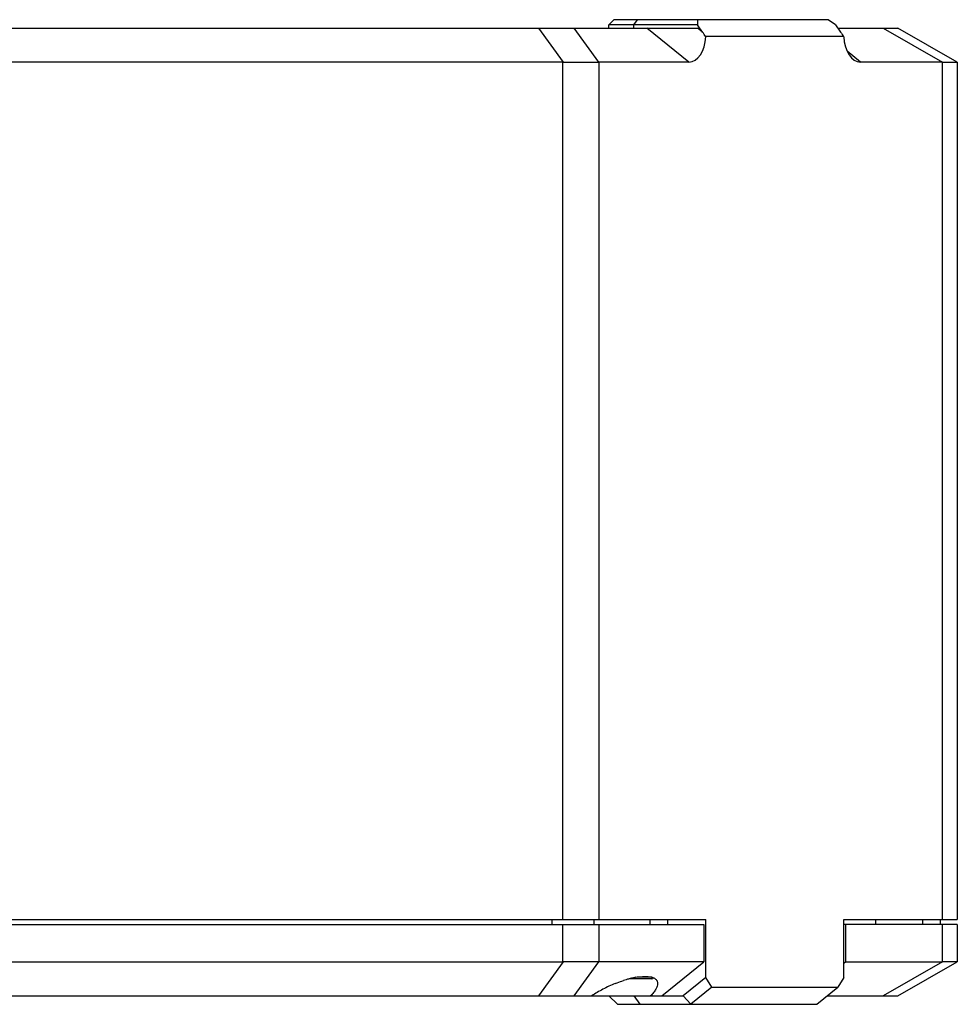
# Model space of a CAD drawing. Header units: millimetres. Extents: x 139 to 470, y 107 to 343.
# Tile 14 of 20: x 261 to 275, y 308 to 322. Entities that reach past the tile are written whole.
import ezdxf

# ---------------------------------------------------------------- set-up
doc = ezdxf.new("R2010")
doc.units = ezdxf.units.MM
doc.header["$LTSCALE"] = 32.67
doc.layers.add('00_COMPONENTS', color=7, linetype='CONTINUOUS')

msp = doc.modelspace()

# ---------------------------------------------------------------- linework, layer by layer
at = {"layer": '00_COMPONENTS', "color": 7}
for p, q in [((269.4705, 322.4805), (269.3955, 322.4055)), ((272.6254, 322.4805), (269.4705, 322.4805)), ((270.6986, 322.4805), (270.6986, 322.4055)), ((272.7315, 322.4055), (272.6254, 322.4805)), ((250.3227, 322.3555), (270.7024, 322.3555)), ((269.3955, 322.3555), (269.3955, 322.4055)), ((270.6986, 322.4055), (269.3955, 322.4055)), ((270.7759, 322.2961), (270.6986, 322.4055)), ((272.7315, 322.4055), (272.8088, 322.2961)), ((272.7668, 322.3555), (273.6531, 322.3555)), ((274.5281, 321.8555), (273.6531, 322.3555)), ((272.8558, 322.2305), (270.8217, 322.2305)), ((268.7174, 321.8555), (253.7138, 321.8555)), ((270.5748, 321.8555), (269.2478, 321.8555)), ((274.3084, 321.8555), (273.1027, 321.8555)), ((274.5281, 321.8555), (274.5281, 309.2305)), ((250.0281, 309.2305), (270.8223, 309.2305)), ((250.1531, 309.1555), (270.7958, 309.1555)), ((270.2566, 309.2305), (270.2566, 309.1555)), ((270.7958, 309.1555), (270.7958, 308.6055)), ((270.8223, 308.3744), (270.8223, 309.2305)), ((272.8552, 309.2305), (274.5281, 309.2305)), ((272.8552, 308.3744), (272.8552, 309.2305)), ((274.5281, 309.1555), (272.8552, 309.1555)), ((272.8817, 309.1555), (272.8817, 308.6055)), ((274.2781, 309.1555), (274.2781, 309.2305)), ((274.5281, 309.1555), (274.5281, 308.6055)), ((253.7138, 308.6055), (268.7174, 308.6055)), ((270.7958, 308.6055), (269.2478, 308.6055)), ((270.1771, 308.1055), (270.7958, 308.6055)), ((272.8552, 308.584), (272.8817, 308.6055)), ((272.8817, 308.6055), (274.3084, 308.6055)), ((273.6531, 308.1055), (274.5281, 308.6055)), ((270.0258, 308.3555), (269.6941, 308.3555)), ((270.8223, 308.3744), (270.4895, 308.1055)), ((270.9107, 308.2305), (270.8223, 308.3744)), ((272.8552, 308.3744), (272.7668, 308.2305)), ((270.9107, 308.2305), (270.6013, 307.9805)), ((270.9107, 308.2305), (272.7668, 308.2305)), ((272.4575, 307.9805), (272.7668, 308.2305)), ((254.4297, 308.1055), (270.4895, 308.1055)), ((269.5205, 307.9805), (269.3955, 308.1055)), ((269.5205, 307.9805), (272.4575, 307.9805)), ((270.6013, 307.9805), (270.4895, 308.1055)), ((272.6122, 308.1055), (273.6531, 308.1055))]:
    msp.add_line(p, q, dxfattribs=at)
at = {"layer": '00_COMPONENTS', "color": 4}
for p, q in [((269.7616, 322.4055), (269.8147, 322.4805)), ((268.3574, 322.3555), (268.7198, 321.8555)), ((269.2461, 321.8555), (268.8836, 322.3555)), ((269.7616, 322.3555), (269.7616, 322.4055)), ((270.5748, 321.8555), (269.9561, 322.3555)), ((270.7759, 322.2961), (270.7024, 322.3555)), ((273.4351, 322.3555), (274.3101, 321.8555)), ((273.1027, 321.8555), (272.9057, 322.0147)), ((268.7174, 309.2305), (268.7174, 321.8555)), ((269.2478, 321.8555), (269.2478, 309.2305)), ((274.3084, 309.2305), (274.3084, 321.8555)), ((268.5621, 309.1555), (268.5621, 309.2305)), ((268.7174, 308.6055), (268.7174, 309.1555)), ((269.1808, 309.1555), (269.1808, 309.2305)), ((269.2478, 309.1555), (269.2478, 308.6055)), ((270.0003, 309.2305), (270.0003, 309.1555)), ((273.3237, 309.2305), (273.3237, 309.1555)), ((274.0218, 309.1555), (274.0218, 309.2305)), ((274.3084, 308.6055), (274.3084, 309.1555)), ((268.7198, 308.6055), (268.3574, 308.1055)), ((268.8836, 308.1055), (269.2461, 308.6055)), ((274.3101, 308.6055), (273.4351, 308.1055)), ((270.025, 308.3805), (269.8102, 308.3805)), ((269.7616, 308.1055), (269.85, 307.9805))]:
    msp.add_line(p, q, dxfattribs=at)
at = {"layer": '00_COMPONENTS', "color": 7}
for centre, radius, start, end in [((270.1168, 306.7686), 1.6423, 106.54804, 107.98119), ((270.0839, 306.8791), 1.527, 104.79071, 106.5465), ((270.0372, 307.0557), 1.3443, 101.89458, 104.78951), ((269.9963, 307.2441), 1.1516, 100.09224, 101.83538), ((269.9623, 308.1484), 0.2404, 74.68776, 76.28346), ((270.0264, 308.3805), 0.025, 270, 340.2699)]:
    msp.add_arc(centre, radius, start, end, dxfattribs=at)
for centre, major_axis, ratio, start_param, end_param in [((270.5748, 322.2586), (0, 0.4031), 0.6139406, -3.1415927, -1.6405925), ((270.5284, 322.2961), (-0.6911, 0.933), 0.1726721, -1.7678106, -1.6980145), ((273.0563, 322.2961), (-0.6911, 0.933), 0.1726721, 1.4435782, 1.5133743), ((273.1027, 322.2586), (0, 0.4031), 0.6139406, 1.6405925, 3.1415927), ((268.7174, 322.284), (0.75, 0), 0.5714286, -1.5707963, -1.5675998), ((268.7174, 322.284), (0.7407, -0.3469), 0.3397624, -0.6307868, -0.6275903), ((273.7781, 322.284), (0.7407, -0.3469), 0.3397624, -0.6275903, -0.6243938), ((268.7174, 308.1769), (0.75, 0), 0.5714286, 1.5675998, 1.5707963), ((268.7174, 308.1769), (0.7407, 0.3469), 0.3397624, 0.6275903, 0.6307868), ((273.7781, 308.1769), (0.7407, 0.3469), 0.3397624, 0.6243938, 0.6275903)]:
    msp.add_ellipse(centre, major_axis=major_axis, ratio=ratio, start_param=start_param, end_param=end_param, dxfattribs=at)
for points, knots in [([(268.7198, 321.8555), (268.8147, 321.8556), (268.9525, 321.8571), (269.1279, 321.8563), (269.2084, 321.8556), (269.2461, 321.8555)], [0, 0, 0, 0, 0.540851, 0.7853573, 1, 1, 1, 1]), ([(274.3101, 321.8555), (274.3264, 321.8555), (274.3572, 321.8557), (274.4004, 321.8562), (274.4377, 321.8566), (274.465, 321.8567), (274.4836, 321.8567), (274.4951, 321.8566), (274.5048, 321.8564), (274.5129, 321.8562), (274.5192, 321.856), (274.5233, 321.8558), (274.5258, 321.8557), (274.527, 321.8555), (274.5278, 321.8556), (274.5281, 321.8555)], [0, 0, 0, 0, 0.2241954, 0.4231475, 0.5949681, 0.7380252, 0.7983341, 0.8509685, 0.8958054, 0.9327403, 0.961687, 0.9825769, 0.9899839, 0.9953588, 1, 1, 1, 1]), ([(269.2461, 308.6055), (269.2084, 308.6054), (269.1279, 308.6046), (268.9525, 308.6039), (268.8147, 308.6053), (268.7198, 308.6055)], [0, 0, 0, 0, 0.2146427, 0.459149, 1, 1, 1, 1]), ([(274.5281, 308.6055), (274.5278, 308.6053), (274.527, 308.6054), (274.5258, 308.6052), (274.5233, 308.6051), (274.5192, 308.6049), (274.5129, 308.6047), (274.5048, 308.6045), (274.4951, 308.6044), (274.4836, 308.6043), (274.465, 308.6043), (274.4377, 308.6044), (274.4004, 308.6048), (274.3572, 308.6052), (274.3264, 308.6054), (274.3101, 308.6055)], [0, 0, 0, 0, 0.0046412, 0.0100161, 0.0174231, 0.038313, 0.0672597, 0.1041946, 0.1490315, 0.2016659, 0.2619749, 0.4050319, 0.5768525, 0.7758046, 1, 1, 1, 1]), ([(269.4889, 308.2866), (269.4267, 308.2614), (269.3086, 308.2066), (269.1964, 308.1405), (269.1443, 308.1055)], [0, 0, 0, 0, 0.5165656, 1, 1, 1, 1]), ([(269.4889, 308.2866), (269.4989, 308.2906), (269.5388, 308.3064), (269.5792, 308.3208), (269.6098, 308.3307)], [0, 0, 0, 0, 0.2513389, 1, 1, 1, 1]), ([(269.7945, 308.3778), (269.8361, 308.3852), (269.896, 308.3925), (269.9714, 308.3906), (270.0044, 308.3856), (270.0193, 308.3819)], [0, 0, 0, 0, 0.5596321, 0.7959517, 1, 1, 1, 1]), ([(270.1139, 308.2866), (270.1139, 308.2729), (270.1079, 308.243), (270.0864, 308.1985), (270.0533, 308.1516), (270.0257, 308.1211), (270.0103, 308.1055)], [0, 0, 0, 0, 0.1929164, 0.4218868, 0.6910531, 1, 1, 1, 1]), ([(270.0258, 308.3803), (270.0279, 308.3797), (270.036, 308.3773), (270.044, 308.3745), (270.0498, 308.3721)], [0, 0, 0, 0, 0.2606246, 1, 1, 1, 1]), ([(270.0498, 308.3721), (270.0521, 308.3711), (270.0606, 308.3673), (270.0688, 308.3628), (270.0745, 308.3589)], [0, 0, 0, 0, 0.2630921, 1, 1, 1, 1]), ([(270.0745, 308.3589), (270.0808, 308.3546), (270.0922, 308.3451), (270.105, 308.3275), (270.1124, 308.3077), (270.1139, 308.2937), (270.1139, 308.2866)], [0, 0, 0, 0, 0.266226, 0.5122132, 0.75217, 1, 1, 1, 1])]:
    msp.add_open_spline(points, degree=3, knots=knots, dxfattribs=at)

doc.saveas('drawing.dxf')
